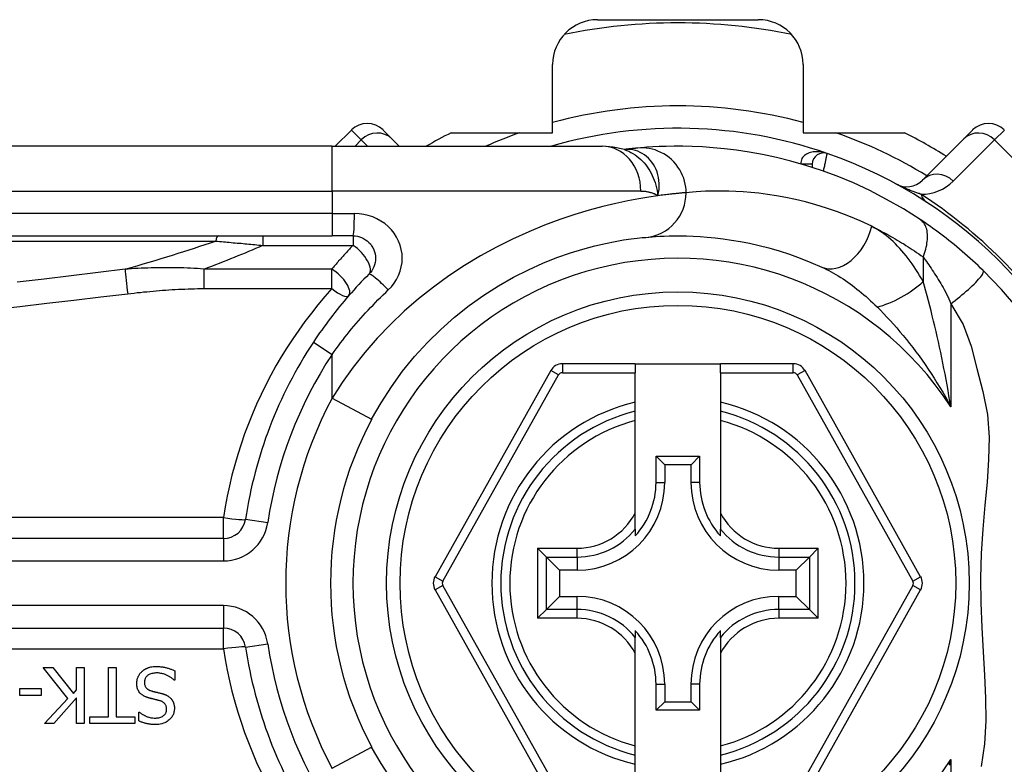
# Model space of a CAD drawing. Header units: inches. Extents: x 4 to 76.4, y 5.6 to 49.6.
# Tile 22 of 56: x 5 to 6.1, y 27.7 to 28.5. Entities that reach past the tile are written whole.
import ezdxf

# ---------------------------------------------------------------- set-up
doc = ezdxf.new("R2010")
doc.units = ezdxf.units.IN
doc.header["$LTSCALE"] = 4.856739
doc.header["$MEASUREMENT"] = 0
doc.layers.add('Visible Edges(ANSI)', color=7, linetype='Continuous', lineweight=25)
doc.layers.add('Visible Tangent Edges(ANSI)', color=7, linetype='Continuous', lineweight=25)

msp = doc.modelspace()

# ---------------------------------------------------------------- linework, layer by layer
at = {"layer": 'Visible Edges(ANSI)'}
for p, q in [((5.6162, 28.4786), (5.7884, 28.4786)), ((5.5682, 28.3576), (5.5682, 28.4306)), ((5.8363, 28.4306), (5.8363, 28.3576)), ((5.3527, 28.3605), (5.3354, 28.3432)), ((5.3867, 28.3605), (5.3962, 28.351)), ((5.4596, 28.3576), (5.5682, 28.3576)), ((5.8363, 28.3576), (5.9449, 28.3576)), ((6.0083, 28.351), (6.0178, 28.3605)), ((5.404, 28.3432), (5.3962, 28.351)), ((6.0083, 28.351), (5.9642, 28.3069)), ((5.3321, 28.3432), (4.5409, 28.3432)), ((5.3321, 28.3432), (5.6213, 28.3432)), ((5.6447, 28.3396), (5.6446, 28.3396)), ((5.8462, 28.324), (5.8462, 28.3205)), ((4.5409, 28.2472), (5.3321, 28.2472)), ((5.3545, 28.2472), (5.3321, 28.2472)), ((5.6567, 28.1103), (5.5787, 28.1103)), ((5.6567, 28.1103), (5.6567, 28.1007)), ((5.6567, 28.1103), (5.7478, 28.1103)), ((5.8258, 28.1103), (5.7478, 28.1103)), ((5.7478, 28.1007), (5.7478, 28.1103)), ((5.5662, 28.103), (5.4423, 27.8823)), ((5.6567, 28.0691), (5.6567, 28.1007)), ((5.7478, 28.1007), (5.7478, 28.0691)), ((5.9622, 27.8823), (5.8384, 28.103)), ((5.6567, 28.0593), (5.6567, 28.0691)), ((5.7478, 28.0691), (5.7478, 28.0593)), ((5.6567, 28.0494), (5.6567, 28.0593)), ((5.7478, 28.0593), (5.7478, 28.0494)), ((5.6567, 27.9507), (5.6567, 28.0494)), ((5.7478, 28.0494), (5.7478, 27.9507)), ((5.6789, 28.0114), (5.7256, 28.0114)), ((5.6789, 28.0114), (5.6882, 28.0021)), ((5.6789, 27.9832), (5.6789, 28.0114)), ((5.7256, 28.0114), (5.7164, 28.0021)), ((5.7256, 28.0114), (5.7256, 27.9832)), ((5.7164, 28.0021), (5.6882, 28.0021)), ((5.6882, 28.0021), (5.6882, 27.9832)), ((5.7164, 27.9832), (5.7164, 28.0021)), ((5.6567, 27.9333), (5.6567, 27.9507)), ((5.7478, 27.9507), (5.7478, 27.9333)), ((5.6567, 27.9333), (5.6567, 27.926)), ((5.7478, 27.926), (5.7478, 27.9333)), ((5.2157, 27.9232), (4.421, 27.9232)), ((5.5615, 27.9033), (5.5519, 27.9129)), ((5.8526, 27.9129), (5.8431, 27.9033)), ((5.5615, 27.9033), (5.5754, 27.8894)), ((5.8431, 27.9033), (5.8291, 27.8894)), ((5.5943, 27.8894), (5.5754, 27.8894)), ((5.5754, 27.8894), (5.5754, 27.8612)), ((5.8291, 27.8894), (5.8102, 27.8894)), ((5.8291, 27.8612), (5.8291, 27.8894)), ((5.4423, 27.8682), (5.5662, 27.6474)), ((5.8384, 27.6474), (5.9622, 27.8682)), ((5.5615, 27.8472), (5.5754, 27.8612)), ((5.5754, 27.8612), (5.5943, 27.8612)), ((5.8102, 27.8612), (5.8291, 27.8612)), ((5.8431, 27.8472), (5.8291, 27.8612)), ((5.5519, 27.8377), (5.5615, 27.8472)), ((5.8431, 27.8472), (5.8526, 27.8377)), ((4.421, 27.8273), (5.2157, 27.8273)), ((5.6567, 27.8245), (5.6567, 27.8173)), ((5.7478, 27.8173), (5.7478, 27.8245)), ((5.6567, 27.7999), (5.6567, 27.8173)), ((5.7478, 27.8173), (5.7478, 27.7999)), ((5.6567, 27.7012), (5.6567, 27.7999)), ((5.7478, 27.7999), (5.7478, 27.7012)), ((5.0492, 27.7518), (5.0229, 27.785)), ((5.0229, 27.785), (5.0332, 27.785)), ((5.0332, 27.785), (5.0551, 27.7571)), ((5.0586, 27.785), (5.0666, 27.785)), ((5.0586, 27.7611), (5.0586, 27.785)), ((5.0666, 27.785), (5.0666, 27.725)), ((5.0928, 27.7321), (5.0928, 27.785)), ((5.0928, 27.785), (5.1008, 27.785)), ((5.1008, 27.785), (5.1008, 27.7321)), ((5.1637, 27.7814), (5.1637, 27.7714)), ((5.1637, 27.7714), (5.1631, 27.7714)), ((5.6789, 27.7392), (5.6789, 27.7673)), ((5.6882, 27.7673), (5.6882, 27.7484)), ((5.7164, 27.7484), (5.7164, 27.7673)), ((5.7256, 27.7673), (5.7256, 27.7392)), ((4.9978, 27.7551), (4.9978, 27.7624)), ((4.9978, 27.7624), (5.0205, 27.7624)), ((5.0205, 27.7624), (5.0205, 27.7551)), ((5.0551, 27.7571), (5.0586, 27.7611)), ((5.0205, 27.7551), (4.9978, 27.7551)), ((5.0243, 27.725), (5.0492, 27.7518)), ((5.0586, 27.7526), (5.034, 27.725)), ((5.0586, 27.725), (5.0586, 27.7526)), ((5.6789, 27.7392), (5.6882, 27.7484)), ((5.6882, 27.7484), (5.7164, 27.7484)), ((5.7256, 27.7392), (5.7164, 27.7484)), ((5.1252, 27.7279), (5.1252, 27.7374)), ((5.1252, 27.7374), (5.1258, 27.7374)), ((5.7256, 27.7392), (5.6789, 27.7392)), ((5.034, 27.725), (5.0243, 27.725)), ((5.0666, 27.725), (5.0586, 27.725)), ((5.0727, 27.725), (5.0727, 27.7321)), ((5.0727, 27.7321), (5.0928, 27.7321)), ((5.1209, 27.725), (5.0727, 27.725)), ((5.1008, 27.7321), (5.1209, 27.7321)), ((5.1209, 27.7321), (5.1209, 27.725)), ((5.6567, 27.6913), (5.6567, 27.7012)), ((5.7478, 27.7012), (5.7478, 27.6913)), ((5.6567, 27.6814), (5.6567, 27.6913)), ((5.7478, 27.6913), (5.7478, 27.6814)), ((5.6567, 27.6496), (5.6567, 27.6814)), ((5.7478, 27.6814), (5.7478, 27.6496))]:
    msp.add_line(p, q, dxfattribs=at)
at = {"layer": 'Visible Edges(ANSI)', "flags": 128}
for points in [[(5.645, 28.3395), (5.6329, 28.3423), (5.6213, 28.3432)], [(5.6593, 28.3412), (5.6589, 28.3411), (5.6584, 28.3411), (5.658, 28.3411), (5.6575, 28.341), (5.657, 28.341), (5.6565, 28.3409), (5.656, 28.3409), (5.6555, 28.3408), (5.6549, 28.3408), (5.6544, 28.3407), (5.6538, 28.3406), (5.6532, 28.3406), (5.6526, 28.3405), (5.6519, 28.3405), (5.6513, 28.3404), (5.6506, 28.3403), (5.6499, 28.3402), (5.6492, 28.3401), (5.6485, 28.3401), (5.6478, 28.34), (5.647, 28.3399), (5.6462, 28.3398), (5.6455, 28.3397), (5.6447, 28.3396)], [(5.9618, 28.2646), (5.9438, 28.276), (5.9258, 28.2863), (5.9079, 28.2956), (5.8902, 28.3038), (5.8728, 28.311), (5.8559, 28.3172), (5.8393, 28.3226), (5.8233, 28.3272), (5.8078, 28.3311), (5.7929, 28.3343), (5.7787, 28.3369), (5.7651, 28.3389), (5.7522, 28.3405), (5.7399, 28.3416), (5.7285, 28.3424), (5.7177, 28.3429), (5.7077, 28.3431), (5.6984, 28.3432), (5.6899, 28.343), (5.6822, 28.3427), (5.6753, 28.3424), (5.6692, 28.342), (5.6638, 28.3416), (5.6593, 28.3412)], [(6.0292, 28.21), (6.0264, 28.2127), (6.0237, 28.2153), (6.0209, 28.2179), (6.0181, 28.2204), (6.0153, 28.223), (6.0125, 28.2256), (6.0096, 28.2281), (6.0067, 28.2306), (6.0038, 28.233), (6.001, 28.2354), (5.9981, 28.2378), (5.9952, 28.2401), (5.9923, 28.2424), (5.9895, 28.2446), (5.9866, 28.2468), (5.9838, 28.249), (5.981, 28.2511), (5.9782, 28.2532), (5.9754, 28.2552), (5.9726, 28.2572), (5.9699, 28.2591), (5.9671, 28.261), (5.9645, 28.2628), (5.9618, 28.2646)], [(5.3545, 28.2472), (5.3569, 28.2471), (5.3592, 28.2467), (5.3615, 28.2461), (5.3637, 28.2453), (5.3658, 28.2443), (5.3678, 28.2431), (5.3697, 28.2418), (5.3715, 28.2402), (5.3731, 28.2385), (5.3744, 28.2366), (5.3757, 28.2346), (5.3767, 28.2324), (5.3775, 28.2302), (5.3781, 28.2279), (5.3784, 28.2256), (5.3785, 28.2232), (5.3784, 28.2209), (5.3781, 28.2185), (5.3775, 28.2162), (5.3767, 28.214), (5.3757, 28.2119), (5.3745, 28.2099), (5.3731, 28.208), (5.3715, 28.2062)], [(5.3744, 28.0508), (5.3845, 28.0685), (5.3956, 28.0857), (5.4076, 28.1022), (5.4204, 28.118), (5.4341, 28.1329), (5.4484, 28.1471), (5.4633, 28.1603), (5.4787, 28.1725), (5.4945, 28.1837), (5.5104, 28.1938), (5.5264, 28.2028), (5.5423, 28.2108), (5.5578, 28.2179), (5.5728, 28.2239), (5.5872, 28.2289), (5.6007, 28.2331), (5.6132, 28.2364), (5.6247, 28.2391), (5.635, 28.2412), (5.6442, 28.2428), (5.6521, 28.2439), (5.6588, 28.2447), (5.6641, 28.2453), (5.6681, 28.2456)], [(5.6681, 28.2456), (5.6711, 28.2459), (5.6746, 28.2462), (5.6785, 28.2464), (5.6829, 28.2467), (5.6877, 28.2469), (5.693, 28.2471), (5.6987, 28.2472), (5.7049, 28.2472), (5.7115, 28.2471), (5.7185, 28.2468), (5.726, 28.2464), (5.7338, 28.2459), (5.7421, 28.2451), (5.7507, 28.244), (5.7598, 28.2427), (5.7693, 28.2411), (5.7791, 28.2392), (5.7893, 28.2369), (5.7998, 28.2342), (5.8107, 28.231), (5.8218, 28.2275), (5.8331, 28.2234), (5.8447, 28.2188), (5.8564, 28.2137)], [(6.0662, 28.1694), (6.0488, 28.1897), (6.0292, 28.21)], [(5.3715, 28.2062), (5.3688, 28.2035), (5.366, 28.2007), (5.3633, 28.1978), (5.3607, 28.195), (5.358, 28.1921), (5.3554, 28.1892), (5.3527, 28.1863), (5.3501, 28.1834), (5.3476, 28.1804), (5.345, 28.1774), (5.3425, 28.1744), (5.34, 28.1714), (5.3375, 28.1684), (5.3351, 28.1653), (5.3327, 28.1622), (5.3303, 28.1591), (5.3279, 28.1559), (5.3256, 28.1528), (5.3232, 28.1496), (5.321, 28.1464), (5.3187, 28.1432), (5.3165, 28.14), (5.3143, 28.1368), (5.3121, 28.1335)], [(5.1229, 27.7679), (5.1229, 27.7685), (5.1229, 27.7691), (5.123, 27.7697), (5.1231, 27.7703), (5.1232, 27.7709), (5.1233, 27.7715), (5.1234, 27.772), (5.1235, 27.7726), (5.1237, 27.7732), (5.1239, 27.7737), (5.1241, 27.7743), (5.1243, 27.7748), (5.1246, 27.7754), (5.1248, 27.7759), (5.1251, 27.7765), (5.1254, 27.777), (5.1257, 27.7775), (5.126, 27.778), (5.1264, 27.7785), (5.1267, 27.7789), (5.1271, 27.7794), (5.1275, 27.7798), (5.1279, 27.7802), (5.1283, 27.7807)], [(5.1283, 27.7807), (5.1287, 27.781), (5.1291, 27.7813), (5.1295, 27.7816), (5.1298, 27.7819), (5.1302, 27.7822), (5.1306, 27.7825), (5.131, 27.7827), (5.1314, 27.783), (5.1318, 27.7832), (5.1323, 27.7835), (5.1327, 27.7837), (5.1331, 27.7839), (5.1336, 27.7841), (5.134, 27.7843), (5.1345, 27.7845), (5.1349, 27.7847), (5.1355, 27.7849), (5.1362, 27.7851), (5.137, 27.7854), (5.138, 27.7856), (5.1392, 27.7858), (5.1406, 27.786), (5.1422, 27.7861), (5.144, 27.7861)], [(5.1446, 27.7792), (5.1435, 27.7792), (5.1424, 27.7791), (5.1413, 27.779), (5.1402, 27.7788), (5.1391, 27.7786), (5.1381, 27.7783), (5.1371, 27.7779), (5.1362, 27.7775), (5.1355, 27.7771), (5.1349, 27.7767), (5.1344, 27.7763), (5.1339, 27.7758), (5.1335, 27.7754), (5.1331, 27.7749), (5.1327, 27.7744), (5.1324, 27.7739), (5.1321, 27.7734), (5.1319, 27.7728), (5.1317, 27.7722), (5.1315, 27.7716), (5.1314, 27.771), (5.1313, 27.7704), (5.1312, 27.7698), (5.1312, 27.7692)], [(5.144, 27.7861), (5.1448, 27.7861), (5.1457, 27.7861), (5.1466, 27.786), (5.1474, 27.786), (5.1483, 27.7859), (5.1491, 27.7859), (5.15, 27.7858), (5.1509, 27.7856), (5.1517, 27.7855), (5.1526, 27.7854), (5.1534, 27.7852), (5.1542, 27.785), (5.1551, 27.7847), (5.1559, 27.7845), (5.1567, 27.7842), (5.1575, 27.784), (5.1583, 27.7837), (5.159, 27.7834), (5.1598, 27.7831), (5.1606, 27.7828), (5.1614, 27.7825), (5.1622, 27.7821), (5.1629, 27.7818), (5.1637, 27.7814)], [(5.1631, 27.7714), (5.1625, 27.7719), (5.1619, 27.7725), (5.1613, 27.7729), (5.1607, 27.7734), (5.1601, 27.7739), (5.1595, 27.7743), (5.1588, 27.7747), (5.1582, 27.7751), (5.1575, 27.7755), (5.1569, 27.7759), (5.1562, 27.7763), (5.1555, 27.7766), (5.1548, 27.7769), (5.154, 27.7772), (5.1533, 27.7775), (5.1525, 27.7778), (5.1516, 27.7781), (5.1507, 27.7783), (5.1498, 27.7786), (5.1488, 27.7788), (5.1478, 27.779), (5.1468, 27.7791), (5.1457, 27.7792), (5.1446, 27.7792)], [(5.1348, 27.7528), (5.1342, 27.753), (5.1335, 27.7532), (5.1329, 27.7535), (5.1323, 27.7537), (5.1317, 27.754), (5.131, 27.7543), (5.1304, 27.7546), (5.1299, 27.7549), (5.1293, 27.7553), (5.1287, 27.7557), (5.1282, 27.7561), (5.1276, 27.7565), (5.127, 27.7571), (5.1264, 27.7577), (5.1258, 27.7584), (5.1252, 27.7593), (5.1247, 27.7603), (5.1242, 27.7613), (5.1238, 27.7623), (5.1234, 27.7634), (5.1232, 27.7645), (5.123, 27.7656), (5.1229, 27.7668), (5.1229, 27.7679)], [(5.1312, 27.7692), (5.1312, 27.7684), (5.1313, 27.7677), (5.1314, 27.7669), (5.1316, 27.7662), (5.1318, 27.7655), (5.1321, 27.7648), (5.1324, 27.7642), (5.1327, 27.7637), (5.1331, 27.7633), (5.1334, 27.7629), (5.1337, 27.7626), (5.134, 27.7623), (5.1343, 27.762), (5.1347, 27.7618), (5.135, 27.7615), (5.1354, 27.7613), (5.1358, 27.7611), (5.1362, 27.7609), (5.1366, 27.7607), (5.137, 27.7606), (5.1374, 27.7604), (5.1378, 27.7603), (5.1382, 27.7601), (5.1386, 27.76)], [(5.1386, 27.76), (5.1391, 27.7599), (5.1395, 27.7598), (5.1399, 27.7596), (5.1403, 27.7595), (5.1406, 27.7594), (5.141, 27.7594), (5.1413, 27.7593), (5.1417, 27.7592), (5.142, 27.7591), (5.1423, 27.759), (5.1427, 27.7589), (5.1431, 27.7588), (5.1434, 27.7588), (5.1438, 27.7587), (5.1442, 27.7586), (5.1447, 27.7585), (5.1451, 27.7583), (5.1456, 27.7582), (5.1461, 27.7581), (5.1467, 27.758), (5.1473, 27.7578), (5.148, 27.7576), (5.1487, 27.7575), (5.1494, 27.7573)], [(5.1494, 27.7573), (5.1498, 27.7572), (5.1501, 27.7571), (5.1505, 27.757), (5.1508, 27.7569), (5.1512, 27.7568), (5.1515, 27.7566), (5.1519, 27.7565), (5.1522, 27.7564), (5.1526, 27.7563), (5.1529, 27.7561), (5.1533, 27.756), (5.1536, 27.7559), (5.1539, 27.7557), (5.1543, 27.7556), (5.1546, 27.7554), (5.1549, 27.7553), (5.1553, 27.7551), (5.1557, 27.7549), (5.1562, 27.7546), (5.1567, 27.7542), (5.1573, 27.7538), (5.158, 27.7533), (5.1587, 27.7527), (5.1594, 27.752)], [(5.1471, 27.7496), (5.1466, 27.7498), (5.146, 27.7499), (5.1454, 27.7501), (5.1449, 27.7502), (5.1444, 27.7504), (5.1438, 27.7505), (5.1433, 27.7506), (5.1428, 27.7508), (5.1422, 27.7509), (5.1417, 27.751), (5.1412, 27.7511), (5.1407, 27.7513), (5.1402, 27.7514), (5.1397, 27.7515), (5.1391, 27.7516), (5.1387, 27.7518), (5.1382, 27.7519), (5.1377, 27.752), (5.1372, 27.7521), (5.1367, 27.7523), (5.1362, 27.7524), (5.1357, 27.7525), (5.1353, 27.7527), (5.1348, 27.7528)], [(5.1549, 27.7403), (5.1549, 27.741), (5.1549, 27.7418), (5.1547, 27.7425), (5.1546, 27.7432), (5.1544, 27.7439), (5.1541, 27.7445), (5.1538, 27.7451), (5.1535, 27.7457), (5.1531, 27.7461), (5.1528, 27.7465), (5.1525, 27.7468), (5.1521, 27.7471), (5.1518, 27.7474), (5.1514, 27.7477), (5.151, 27.748), (5.1506, 27.7482), (5.1502, 27.7485), (5.1498, 27.7487), (5.1493, 27.7489), (5.1489, 27.7491), (5.1485, 27.7492), (5.148, 27.7494), (5.1476, 27.7495), (5.1471, 27.7496)], [(5.1594, 27.752), (5.1596, 27.7517), (5.1598, 27.7514), (5.1601, 27.7511), (5.1603, 27.7509), (5.1605, 27.7506), (5.1607, 27.7503), (5.1609, 27.75), (5.1611, 27.7497), (5.1613, 27.7493), (5.1614, 27.749), (5.1616, 27.7487), (5.1618, 27.7484), (5.1619, 27.7481), (5.1621, 27.7477), (5.1622, 27.7474), (5.1623, 27.747), (5.1625, 27.7466), (5.1626, 27.746), (5.1628, 27.7454), (5.1629, 27.7447), (5.1631, 27.744), (5.1632, 27.7431), (5.1632, 27.7422), (5.1632, 27.7411)], [(5.1258, 27.7374), (5.1263, 27.737), (5.1267, 27.7366), (5.1272, 27.7363), (5.1277, 27.7359), (5.1281, 27.7356), (5.1286, 27.7352), (5.1291, 27.7349), (5.1296, 27.7346), (5.1302, 27.7343), (5.1307, 27.734), (5.1312, 27.7337), (5.1317, 27.7335), (5.1323, 27.7332), (5.1328, 27.733), (5.1334, 27.7327), (5.1341, 27.7324), (5.1349, 27.7321), (5.1359, 27.7318), (5.1369, 27.7316), (5.138, 27.7313), (5.1391, 27.7311), (5.1403, 27.731), (5.1414, 27.7309), (5.1425, 27.7309)], [(5.1425, 27.7309), (5.1436, 27.7309), (5.1446, 27.731), (5.1457, 27.7311), (5.1467, 27.7313), (5.1477, 27.7316), (5.1487, 27.7319), (5.1496, 27.7323), (5.1504, 27.7327), (5.1511, 27.7332), (5.1517, 27.7336), (5.1521, 27.734), (5.1526, 27.7344), (5.1529, 27.7348), (5.1533, 27.7352), (5.1536, 27.7357), (5.1539, 27.7361), (5.1541, 27.7366), (5.1544, 27.7371), (5.1545, 27.7376), (5.1547, 27.7381), (5.1548, 27.7387), (5.1549, 27.7392), (5.1549, 27.7398), (5.1549, 27.7403)], [(5.1632, 27.7411), (5.1632, 27.7402), (5.1631, 27.7392), (5.163, 27.7382), (5.1628, 27.7373), (5.1626, 27.7363), (5.1622, 27.7354), (5.1619, 27.7345), (5.1614, 27.7336), (5.1609, 27.7328), (5.1604, 27.732), (5.1598, 27.7312), (5.1592, 27.7305), (5.1585, 27.7298), (5.1577, 27.729), (5.1567, 27.7282), (5.1556, 27.7274), (5.1543, 27.7267), (5.1529, 27.7259), (5.1514, 27.7253), (5.1497, 27.7248), (5.1481, 27.7244), (5.1464, 27.7242), (5.1448, 27.724), (5.1431, 27.724)], [(5.1431, 27.724), (5.1424, 27.724), (5.1417, 27.724), (5.141, 27.724), (5.1403, 27.7241), (5.1396, 27.7241), (5.1389, 27.7242), (5.1382, 27.7242), (5.1375, 27.7243), (5.1369, 27.7244), (5.1362, 27.7245), (5.1355, 27.7246), (5.1348, 27.7247), (5.1341, 27.7248), (5.1335, 27.725), (5.1328, 27.7252), (5.132, 27.7253), (5.1313, 27.7256), (5.1305, 27.7258), (5.1296, 27.7261), (5.1288, 27.7264), (5.1279, 27.7267), (5.127, 27.727), (5.1261, 27.7274), (5.1252, 27.7279)], [(5.3956, 27.665), (5.3845, 27.6821), (5.3744, 27.6997)]]:
    msp.add_lwpolyline(points, dxfattribs=at)
at = {"layer": 'Visible Edges(ANSI)'}
msp.add_circle((5.7023, 27.8753), 0.3119, dxfattribs=at)
for centre, radius, start, end in [((5.6162, 28.4306), 0.048, 90, 180), ((5.7023, 27.8753), 0.5999, 78.2772, 101.7228), ((5.7884, 28.4306), 0.048, 0, 90), ((5.3697, 28.3436), 0.024, 45, 135), ((5.7023, 27.8753), 0.5399, 116.7049, 119.9264), ((5.7023, 27.8753), 0.4871, 70.8354, 106.1388), ((5.7023, 27.8753), 0.5399, 57.8396, 63.2951), ((6.0348, 28.3436), 0.024, 45, 135), ((5.8582, 28.324), 0.012, 70.8354, 180), ((5.7023, 27.8753), 0.4871, 16.3518, 70.8354), ((5.9472, 28.3238), 0.024, 241.3611, 315), ((5.7023, 27.8753), 0.4679, 146.5037, 171.5867), ((5.5787, 28.0959), 0.0144, 90, 150.6868), ((5.8258, 28.0959), 0.0144, 29.3132, 90), ((5.7023, 27.8753), 0.1896, 103.9164, 256.0836), ((5.7023, 27.8753), 0.1896, 283.9164, 76.0836), ((5.7023, 27.8753), 0.3719, 151.8328, 208.1672), ((5.5943, 27.9832), 0.0939, 270, 0), ((5.5943, 27.9832), 0.0846, 317.4826, 0), ((5.8102, 27.9832), 0.0939, 180, 270), ((5.8102, 27.9832), 0.0846, 180, 222.5174), ((5.2157, 27.9472), 0.024, 270, 351.5867), ((5.4548, 27.8753), 0.0144, 150.6868, 209.2912), ((5.9497, 27.8753), 0.0144, 330.7088, 29.3132), ((5.5943, 27.7673), 0.0939, 0, 90), ((5.8102, 27.7673), 0.0939, 90, 180), ((5.2157, 27.8033), 0.024, 8.4133, 90), ((5.5943, 27.7673), 0.0846, 0, 42.5174), ((5.8102, 27.7673), 0.0846, 137.4826, 180), ((5.7023, 27.8753), 0.4679, 188.4133, 213.4963), ((5.7023, 27.8753), 0.4871, 253.8612, 343.6482)]:
    msp.add_arc(centre, radius, start, end, dxfattribs=at)
at = {"layer": 'Visible Tangent Edges(ANSI)'}
for p, q in [((5.3633, 28.3499), (5.3527, 28.3605)), ((6.0518, 28.3605), (6.0412, 28.3499)), ((5.3566, 28.3432), (5.3633, 28.3499)), ((5.3633, 28.3499), (5.3701, 28.3432)), ((5.9971, 28.3058), (6.0412, 28.3499)), ((6.0412, 28.3499), (6.1769, 28.2142)), ((5.3321, 28.2952), (5.3321, 28.3432)), ((5.8342, 28.3242), (5.8462, 28.3241)), ((5.8462, 28.324), (5.8347, 28.324)), ((4.5409, 28.2952), (5.3321, 28.2952)), ((5.6626, 28.2952), (5.3321, 28.2952)), ((5.3321, 28.2952), (5.3321, 28.2712)), ((5.3321, 28.2712), (4.5409, 28.2712)), ((5.3321, 28.2712), (5.3321, 28.2472)), ((5.3321, 28.2712), (5.356, 28.2712)), ((4.5381, 28.2416), (5.2075, 28.2416)), ((5.2578, 28.2472), (5.2578, 28.237)), ((5.3545, 28.2472), (5.3545, 28.237)), ((5.2578, 28.237), (5.3545, 28.237)), ((5.9648, 28.2246), (5.9648, 28.1982)), ((5.1949, 28.2116), (5.1949, 28.1907)), ((5.3317, 28.2116), (5.1949, 28.2116)), ((5.3317, 28.1907), (5.3317, 28.2116)), ((5.1949, 28.1907), (5.3317, 28.1907)), ((5.9944, 28.1745), (5.9944, 28.0642)), ((5.3121, 28.1335), (5.3321, 28.1203)), ((5.3321, 28.0735), (5.3321, 28.1203)), ((5.5787, 28.1103), (5.5787, 28.1007)), ((5.8258, 28.1007), (5.8258, 28.1103)), ((5.4506, 27.8776), (5.5745, 28.0983)), ((5.5745, 28.0983), (5.5662, 28.103)), ((5.5787, 28.1007), (5.6567, 28.1007)), ((5.7478, 28.1007), (5.8258, 28.1007)), ((5.8384, 28.103), (5.83, 28.0983)), ((5.83, 28.0983), (5.9539, 27.8776)), ((5.3321, 28.0735), (5.3744, 28.0508)), ((5.6789, 27.9832), (5.6882, 27.9832)), ((5.7256, 27.9832), (5.7164, 27.9832)), ((5.2157, 27.9455), (4.421, 27.9455)), ((5.2157, 27.9232), (5.2157, 27.9455)), ((5.2394, 27.9437), (5.2631, 27.9402)), ((5.2157, 27.9232), (5.2157, 27.8993)), ((5.5519, 27.9129), (5.5943, 27.9129)), ((5.5519, 27.9129), (5.5519, 27.8377)), ((5.5943, 27.9033), (5.5943, 27.9129)), ((5.8102, 27.9129), (5.8526, 27.9129)), ((5.8102, 27.9129), (5.8102, 27.9033)), ((5.8526, 27.8377), (5.8526, 27.9129)), ((4.421, 27.8993), (5.2157, 27.8993)), ((5.5615, 27.9033), (5.5943, 27.9033)), ((5.5615, 27.8472), (5.5615, 27.9033)), ((5.5943, 27.9033), (5.5943, 27.8894)), ((5.8102, 27.9033), (5.8431, 27.9033)), ((5.8102, 27.9033), (5.8102, 27.8894)), ((5.8431, 27.9033), (5.8431, 27.8472)), ((5.4423, 27.8823), (5.4506, 27.8776)), ((5.4506, 27.8729), (5.4423, 27.8682)), ((5.5745, 27.6521), (5.4506, 27.8729)), ((5.9539, 27.8729), (5.83, 27.6521)), ((5.9539, 27.8776), (5.9622, 27.8823)), ((5.9622, 27.8682), (5.9539, 27.8729)), ((5.2157, 27.8513), (4.421, 27.8513)), ((5.2157, 27.8513), (5.2157, 27.8273)), ((5.5943, 27.8472), (5.5943, 27.8612)), ((5.8102, 27.8472), (5.8102, 27.8612)), ((5.5943, 27.8472), (5.5615, 27.8472)), ((5.5943, 27.8377), (5.5943, 27.8472)), ((5.8102, 27.8472), (5.8102, 27.8377)), ((5.8431, 27.8472), (5.8102, 27.8472)), ((5.5943, 27.8377), (5.5519, 27.8377)), ((5.8526, 27.8377), (5.8102, 27.8377)), ((5.2157, 27.805), (5.2157, 27.8273)), ((5.2394, 27.8068), (5.2631, 27.8103)), ((4.421, 27.805), (5.2157, 27.805)), ((5.6789, 27.7673), (5.6882, 27.7673)), ((5.7256, 27.7673), (5.7164, 27.7673)), ((5.3321, 27.6771), (5.3744, 27.6997)), ((5.9944, 27.6864), (5.9944, 27.5841))]:
    msp.add_line(p, q, dxfattribs=at)
at = {"layer": 'Visible Tangent Edges(ANSI)', "flags": 128}
for points in [[(5.6462, 28.3397), (5.6461, 28.3397), (5.646, 28.3397), (5.646, 28.3397), (5.6459, 28.3397), (5.6458, 28.3397), (5.6457, 28.3397), (5.6456, 28.3397), (5.6456, 28.3397), (5.6455, 28.3397), (5.6454, 28.3397), (5.6453, 28.3397), (5.6453, 28.3397), (5.6452, 28.3397), (5.6452, 28.3397), (5.6451, 28.3397), (5.645, 28.3396), (5.645, 28.3396), (5.6449, 28.3396), (5.6449, 28.3396), (5.6448, 28.3396), (5.6448, 28.3396), (5.6447, 28.3396), (5.6447, 28.3396), (5.6447, 28.3396)], [(5.645, 28.3395), (5.6473, 28.3386), (5.6497, 28.3377), (5.652, 28.3365), (5.6542, 28.3353), (5.6564, 28.3339), (5.6585, 28.3324), (5.6605, 28.3308), (5.6625, 28.3291), (5.6644, 28.3273), (5.6662, 28.3254), (5.6679, 28.3233), (5.6695, 28.3212), (5.671, 28.319), (5.6724, 28.3167), (5.6737, 28.3143), (5.6749, 28.3119), (5.676, 28.3094), (5.677, 28.3068), (5.6779, 28.3042), (5.6787, 28.3015), (5.6794, 28.2987), (5.68, 28.2959), (5.6805, 28.293), (5.681, 28.2901)], [(5.681, 28.2901), (5.6817, 28.2935), (5.6821, 28.2968), (5.6823, 28.3001), (5.6823, 28.3033), (5.682, 28.3065), (5.6816, 28.3096), (5.6809, 28.3126), (5.68, 28.3156), (5.6789, 28.3184), (5.6776, 28.3211), (5.6761, 28.3236), (5.6745, 28.326), (5.6727, 28.3282), (5.6707, 28.3303), (5.6687, 28.3322), (5.6665, 28.3338), (5.6642, 28.3353), (5.6618, 28.3366), (5.6593, 28.3377), (5.6568, 28.3385), (5.6542, 28.3392), (5.6515, 28.3396), (5.6489, 28.3398), (5.6462, 28.3397)], [(5.7111, 28.2934), (5.711, 28.2964), (5.7107, 28.2994), (5.7102, 28.3026), (5.7095, 28.3057), (5.7085, 28.3088), (5.7073, 28.3119), (5.7059, 28.315), (5.7043, 28.318), (5.7024, 28.3209), (5.7003, 28.3237), (5.698, 28.3264), (5.6956, 28.3288), (5.6929, 28.3311), (5.6901, 28.3332), (5.6872, 28.335), (5.6841, 28.3366), (5.681, 28.338), (5.6779, 28.3392), (5.6747, 28.3401), (5.6715, 28.3407), (5.6684, 28.3411), (5.6653, 28.3414), (5.6622, 28.3414), (5.6593, 28.3412)], [(5.8622, 28.3354), (5.8607, 28.3358), (5.8592, 28.3363), (5.8577, 28.3366), (5.8562, 28.3369), (5.8546, 28.3371), (5.8531, 28.3372), (5.8516, 28.3373), (5.8501, 28.3373), (5.8486, 28.3372), (5.847, 28.337), (5.8456, 28.3368), (5.8441, 28.3364), (5.8427, 28.336), (5.8413, 28.3354), (5.84, 28.3348), (5.8388, 28.334), (5.8377, 28.3331), (5.8367, 28.3322), (5.8358, 28.3311), (5.8351, 28.3299), (5.8346, 28.3285), (5.8342, 28.3271), (5.8341, 28.3257), (5.8342, 28.3242)], [(5.8582, 28.3164), (5.8585, 28.3176), (5.8587, 28.3188), (5.859, 28.32), (5.8592, 28.3212), (5.8595, 28.3223), (5.8597, 28.3235), (5.8599, 28.3246), (5.8602, 28.3257), (5.8604, 28.3267), (5.8606, 28.3277), (5.8608, 28.3287), (5.861, 28.3296), (5.8612, 28.3305), (5.8613, 28.3313), (5.8615, 28.332), (5.8616, 28.3327), (5.8617, 28.3333), (5.8619, 28.3338), (5.8619, 28.3343), (5.862, 28.3347), (5.8621, 28.335), (5.8621, 28.3352), (5.8622, 28.3353), (5.8622, 28.3354)], [(5.6626, 28.2952), (5.6634, 28.2952), (5.6643, 28.2951), (5.6651, 28.2951), (5.6659, 28.295), (5.6668, 28.295), (5.6676, 28.2949), (5.6684, 28.2948), (5.6692, 28.2946), (5.67, 28.2945), (5.6708, 28.2943), (5.6716, 28.2941), (5.6723, 28.2939), (5.6731, 28.2937), (5.6738, 28.2935), (5.6746, 28.2932), (5.6753, 28.293), (5.6761, 28.2927), (5.6768, 28.2924), (5.6775, 28.292), (5.6782, 28.2917), (5.6789, 28.2913), (5.6796, 28.291), (5.6803, 28.2906), (5.681, 28.2901)], [(5.9098, 28.2574), (5.8974, 28.2632), (5.8852, 28.2683), (5.8732, 28.2729), (5.8615, 28.2769), (5.8501, 28.2805), (5.839, 28.2835), (5.8282, 28.2861), (5.8178, 28.2883), (5.8078, 28.2901), (5.7983, 28.2916), (5.7891, 28.2928), (5.7804, 28.2937), (5.7721, 28.2943), (5.7643, 28.2948), (5.7569, 28.2951), (5.7499, 28.2952), (5.7434, 28.2952), (5.7373, 28.295), (5.7318, 28.2949), (5.7267, 28.2946), (5.722, 28.2943), (5.7179, 28.294), (5.7142, 28.2937), (5.7111, 28.2934)], [(5.9626, 28.2918), (5.9617, 28.292), (5.9608, 28.2924), (5.9599, 28.2927), (5.9589, 28.293), (5.958, 28.2933), (5.957, 28.2937), (5.9561, 28.294), (5.9551, 28.2944), (5.9541, 28.2948), (5.9531, 28.2951), (5.9521, 28.2955), (5.9511, 28.2959), (5.95, 28.2963), (5.949, 28.2968), (5.9479, 28.2972), (5.9468, 28.2977), (5.9456, 28.2981), (5.9445, 28.2986), (5.9433, 28.2992), (5.942, 28.2997), (5.9407, 28.3003), (5.9394, 28.3009), (5.9378, 28.3017), (5.9357, 28.3028)], [(5.681, 28.2901), (5.6712, 28.2887), (5.6604, 28.2869), (5.6486, 28.2847), (5.6358, 28.282), (5.622, 28.2787), (5.6074, 28.2748), (5.592, 28.2701), (5.576, 28.2647), (5.5595, 28.2585), (5.5426, 28.2515), (5.5254, 28.2437), (5.5082, 28.2352), (5.4909, 28.2257), (5.4739, 28.2155), (5.4571, 28.2044), (5.4407, 28.1924), (5.4247, 28.1798), (5.4093, 28.1664), (5.3946, 28.1523), (5.3805, 28.1376), (5.3671, 28.1224), (5.3546, 28.1065), (5.3429, 28.0902), (5.3321, 28.0735)], [(5.7111, 28.2934), (5.7104, 28.2933), (5.7096, 28.2933), (5.7088, 28.2932), (5.7079, 28.2931), (5.707, 28.2931), (5.7061, 28.293), (5.7051, 28.2929), (5.704, 28.2928), (5.7029, 28.2927), (5.7018, 28.2926), (5.7006, 28.2925), (5.6994, 28.2923), (5.6981, 28.2922), (5.6967, 28.2921), (5.6954, 28.2919), (5.694, 28.2918), (5.6925, 28.2916), (5.691, 28.2914), (5.6894, 28.2912), (5.6878, 28.291), (5.6862, 28.2908), (5.6845, 28.2906), (5.6827, 28.2904), (5.681, 28.2901)], [(5.3922, 28.1893), (5.3956, 28.1927), (5.3986, 28.1965), (5.4012, 28.2006), (5.4033, 28.2048), (5.405, 28.2093), (5.4062, 28.2139), (5.407, 28.2185), (5.4072, 28.2232), (5.407, 28.2279), (5.4062, 28.2326), (5.4049, 28.2372), (5.4032, 28.2416), (5.4011, 28.2459), (5.3985, 28.25), (5.3955, 28.2537), (5.3922, 28.2572), (5.3884, 28.2603), (5.3844, 28.2631), (5.3801, 28.2655), (5.3756, 28.2675), (5.3708, 28.2691), (5.366, 28.2702), (5.361, 28.2709), (5.356, 28.2712)], [(5.9648, 28.2246), (5.9656, 28.2267), (5.9664, 28.2288), (5.9671, 28.2308), (5.9677, 28.2329), (5.9682, 28.235), (5.9687, 28.2371), (5.969, 28.2392), (5.9693, 28.2412), (5.9695, 28.2433), (5.9696, 28.2452), (5.9696, 28.2472), (5.9695, 28.249), (5.9693, 28.2508), (5.9691, 28.2525), (5.9687, 28.2542), (5.9682, 28.2557), (5.9677, 28.2572), (5.967, 28.2585), (5.9663, 28.2598), (5.9656, 28.261), (5.9647, 28.262), (5.9638, 28.263), (5.9628, 28.2638), (5.9618, 28.2646)], [(5.9098, 28.2574), (5.912, 28.2563), (5.9143, 28.2552), (5.9166, 28.254), (5.9188, 28.2528), (5.9211, 28.2516), (5.9234, 28.2504), (5.9257, 28.2492), (5.928, 28.2479), (5.9303, 28.2466), (5.9326, 28.2453), (5.9349, 28.244), (5.9372, 28.2427), (5.9395, 28.2413), (5.9418, 28.2399), (5.9441, 28.2385), (5.9464, 28.237), (5.9487, 28.2356), (5.951, 28.2341), (5.9533, 28.2326), (5.9556, 28.231), (5.9579, 28.2295), (5.9602, 28.2279), (5.9625, 28.2263), (5.9648, 28.2246)], [(5.9648, 28.1982), (5.963, 28.2015), (5.9611, 28.2048), (5.9591, 28.208), (5.9571, 28.2112), (5.9551, 28.2142), (5.953, 28.2173), (5.9509, 28.2202), (5.9488, 28.2231), (5.9466, 28.2259), (5.9443, 28.2286), (5.9421, 28.2313), (5.9398, 28.2338), (5.9374, 28.2363), (5.9351, 28.2388), (5.9327, 28.2411), (5.9302, 28.2433), (5.9278, 28.2454), (5.9253, 28.2475), (5.9227, 28.2494), (5.9202, 28.2513), (5.9176, 28.253), (5.915, 28.2546), (5.9124, 28.2561), (5.9098, 28.2574)], [(5.2075, 28.2416), (5.2095, 28.2414), (5.2116, 28.2412), (5.2137, 28.241), (5.2158, 28.2409), (5.2179, 28.2407), (5.2199, 28.2405), (5.222, 28.2403), (5.2241, 28.2401), (5.2262, 28.2399), (5.2283, 28.2397), (5.2304, 28.2395), (5.2325, 28.2394), (5.2346, 28.2392), (5.2367, 28.239), (5.2388, 28.2388), (5.2409, 28.2386), (5.243, 28.2384), (5.2452, 28.2382), (5.2473, 28.238), (5.2494, 28.2378), (5.2515, 28.2376), (5.2536, 28.2374), (5.2557, 28.2372), (5.2578, 28.237)], [(5.3545, 28.237), (5.3536, 28.236), (5.3526, 28.235), (5.3516, 28.2339), (5.3506, 28.2329), (5.3497, 28.2319), (5.3487, 28.2308), (5.3477, 28.2298), (5.3468, 28.2287), (5.3458, 28.2277), (5.3448, 28.2266), (5.3439, 28.2256), (5.3429, 28.2245), (5.342, 28.2235), (5.341, 28.2224), (5.3401, 28.2213), (5.3391, 28.2203), (5.3382, 28.2192), (5.3372, 28.2181), (5.3363, 28.217), (5.3354, 28.2159), (5.3344, 28.2148), (5.3335, 28.2138), (5.3326, 28.2127), (5.3317, 28.2116)], [(5.9648, 28.2246), (5.966, 28.2231), (5.9672, 28.2214), (5.9684, 28.2197), (5.9697, 28.218), (5.9709, 28.2162), (5.9722, 28.2144), (5.9734, 28.2125), (5.9747, 28.2106), (5.976, 28.2087), (5.9772, 28.2067), (5.9785, 28.2047), (5.9798, 28.2027), (5.9811, 28.2006), (5.9824, 28.1985), (5.9837, 28.1963), (5.985, 28.1941), (5.9863, 28.1919), (5.9875, 28.1896), (5.9888, 28.1873), (5.99, 28.1849), (5.9912, 28.1824), (5.9923, 28.1798), (5.9934, 28.1772), (5.9944, 28.1745)], [(5.1104, 28.2115), (5.0816, 28.208), (5.0527, 28.2045), (5.0239, 28.201), (4.995, 28.1975)], [(5.1949, 28.2116), (5.1913, 28.2119), (5.1878, 28.2121), (5.1842, 28.2124), (5.1806, 28.2125), (5.1771, 28.2127), (5.1735, 28.2129), (5.17, 28.213), (5.1665, 28.213), (5.1629, 28.2131), (5.1594, 28.2131), (5.1559, 28.2131), (5.1523, 28.2131), (5.1488, 28.2131), (5.1453, 28.213), (5.1418, 28.213), (5.1383, 28.2129), (5.1348, 28.2127), (5.1313, 28.2126), (5.1278, 28.2125), (5.1243, 28.2123), (5.1209, 28.2121), (5.1174, 28.2119), (5.1139, 28.2117), (5.1104, 28.2115)], [(5.8564, 28.2137), (5.8589, 28.2126), (5.8614, 28.2113), (5.8639, 28.21), (5.8665, 28.2087), (5.869, 28.2073), (5.8715, 28.2058), (5.874, 28.2043), (5.8766, 28.2027), (5.8791, 28.2011), (5.8816, 28.1994), (5.8841, 28.1977), (5.8866, 28.1959), (5.8891, 28.1941), (5.8915, 28.1922), (5.894, 28.1903), (5.8965, 28.1883), (5.8989, 28.1863), (5.9013, 28.1842), (5.9037, 28.1822), (5.9061, 28.18), (5.9085, 28.1778), (5.9109, 28.1756), (5.9133, 28.1733), (5.9156, 28.1711)], [(5.9944, 28.1745), (5.9968, 28.1763), (5.9992, 28.1781), (6.0016, 28.18), (6.004, 28.182), (6.0064, 28.1839), (6.0088, 28.1859), (6.0111, 28.1879), (6.0133, 28.1899), (6.0155, 28.1918), (6.0175, 28.1937), (6.0194, 28.1956), (6.0212, 28.1974), (6.0228, 28.1991), (6.0243, 28.2007), (6.0256, 28.2022), (6.0267, 28.2035), (6.0276, 28.2048), (6.0283, 28.2059), (6.0289, 28.2069), (6.0293, 28.2078), (6.0295, 28.2086), (6.0295, 28.2092), (6.0294, 28.2097), (6.0292, 28.21)], [(5.1133, 28.1852), (5.1166, 28.1856), (5.12, 28.186), (5.1234, 28.1864), (5.1268, 28.1867), (5.1302, 28.1871), (5.1336, 28.1874), (5.137, 28.1877), (5.1404, 28.188), (5.1438, 28.1883), (5.1472, 28.1886), (5.1506, 28.1889), (5.154, 28.1891), (5.1574, 28.1894), (5.1608, 28.1896), (5.1642, 28.1898), (5.1676, 28.19), (5.171, 28.1901), (5.1744, 28.1903), (5.1778, 28.1904), (5.1813, 28.1905), (5.1847, 28.1906), (5.1881, 28.1907), (5.1915, 28.1907), (5.1949, 28.1907)], [(5.3317, 28.1907), (5.3242, 28.1822), (5.3169, 28.1735), (5.3099, 28.1646), (5.303, 28.1556), (5.2964, 28.1463), (5.2899, 28.1369), (5.2837, 28.1274), (5.2777, 28.1177), (5.272, 28.1079), (5.2665, 28.0979), (5.2612, 28.0877), (5.2561, 28.0775), (5.2513, 28.067), (5.2468, 28.0565), (5.2425, 28.0458), (5.2384, 28.0351), (5.2346, 28.0242), (5.2311, 28.0132), (5.2279, 28.0021), (5.2249, 27.991), (5.2221, 27.9797), (5.2197, 27.9684), (5.2175, 27.957), (5.2157, 27.9455)], [(5.3321, 28.1203), (5.3343, 28.1233), (5.3365, 28.1264), (5.3388, 28.1295), (5.3411, 28.1325), (5.3434, 28.1356), (5.3457, 28.1386), (5.3481, 28.1416), (5.3505, 28.1445), (5.3529, 28.1475), (5.3554, 28.1504), (5.3579, 28.1533), (5.3604, 28.1562), (5.3629, 28.1591), (5.3654, 28.162), (5.368, 28.1648), (5.3706, 28.1676), (5.3732, 28.1704), (5.3759, 28.1731), (5.3786, 28.1759), (5.3812, 28.1786), (5.384, 28.1813), (5.3867, 28.184), (5.3895, 28.1866), (5.3922, 28.1893)], [(5.9944, 28.0642), (5.9935, 28.0701), (5.9925, 28.076), (5.9915, 28.0818), (5.9905, 28.0877), (5.9894, 28.0935), (5.9883, 28.0993), (5.9872, 28.1051), (5.986, 28.1109), (5.9849, 28.1166), (5.9837, 28.1223), (5.9825, 28.128), (5.9812, 28.1337), (5.98, 28.1393), (5.9787, 28.1449), (5.9774, 28.1504), (5.9761, 28.156), (5.9747, 28.1615), (5.9734, 28.1669), (5.972, 28.1723), (5.9706, 28.1776), (5.9691, 28.1829), (5.9677, 28.1881), (5.9663, 28.1932), (5.9648, 28.1982)], [(4.969, 28.1683), (4.9978, 28.1717), (5.0267, 28.1751), (5.0556, 28.1785), (5.0844, 28.1819), (5.1133, 28.1852)], [(5.9156, 28.1711), (5.9191, 28.1675), (5.9225, 28.1639), (5.926, 28.1602), (5.9295, 28.1564), (5.9331, 28.1526), (5.9366, 28.1486), (5.94, 28.1445), (5.9435, 28.1404), (5.947, 28.1362), (5.9504, 28.1319), (5.9538, 28.1275), (5.9572, 28.1231), (5.9605, 28.1186), (5.9638, 28.114), (5.9671, 28.1093), (5.9703, 28.1046), (5.9735, 28.0998), (5.9766, 28.0949), (5.9797, 28.09), (5.9828, 28.0849), (5.9858, 28.0798), (5.9887, 28.0747), (5.9916, 28.0694), (5.9944, 28.0642)], [(5.9944, 28.1745), (6.0076, 28.1523), (6.0162, 28.129), (6.0225, 28.1051), (6.0287, 28.0805), (6.0337, 28.056), (6.0354, 28.0317), (6.035, 28.0077), (6.0333, 27.9834), (6.0311, 27.9587), (6.0289, 27.9333), (6.0271, 27.9071), (6.0262, 27.8807), (6.0265, 27.8543), (6.0276, 27.8279), (6.0291, 27.802), (6.0306, 27.7768), (6.0317, 27.7521), (6.032, 27.7278), (6.0307, 27.7035), (6.0269, 27.679)], [(5.2157, 27.805), (5.2175, 27.7936), (5.2197, 27.7822), (5.2221, 27.7708), (5.2249, 27.7596), (5.2279, 27.7484), (5.2311, 27.7373), (5.2346, 27.7264), (5.2384, 27.7155), (5.2425, 27.7047), (5.2468, 27.694), (5.2513, 27.6835), (5.2561, 27.6731)], [(5.9944, 27.6864), (5.9916, 27.6811)], [(5.9935, 27.6805), (5.9944, 27.6864)]]:
    msp.add_lwpolyline(points, dxfattribs=at)
at = {"layer": 'Visible Tangent Edges(ANSI)'}
msp.add_circle((5.7023, 27.8753), 0.2975, dxfattribs=at)
for centre, radius, start, end in [((5.7023, 27.8753), 0.5111, 74.7906, 105.2094), ((5.7023, 27.8753), 0.5111, 109.3241, 113.7242), ((5.7023, 27.8753), 0.5111, 58.5764, 70.6759), ((5.9631, 28.3397), 0.048, 269.3413, 315), ((5.6704, 27.8435), 0.5351, 33.0901, 56.9099), ((5.7023, 27.8753), 0.3479, 32.8812, 327.1188), ((5.7023, 27.8753), 0.4439, 146.5037, 171.5867), ((5.5787, 28.0959), 0.0048, 90, 150.6868), ((5.8258, 28.0959), 0.0048, 29.3132, 90), ((5.7023, 27.8753), 0.4199, 151.8328, 208.1672), ((5.7023, 27.8753), 0.1992, 103.2332, 256.7668), ((5.7023, 27.8753), 0.1992, 283.2332, 76.7668), ((5.7023, 27.8753), 0.18, 104.6748, 255.3252), ((5.7023, 27.8753), 0.18, 284.6748, 75.3252), ((5.5943, 27.9832), 0.0704, 270, 332.4148), ((5.8102, 27.9832), 0.0704, 207.5852, 270), ((5.2157, 27.9472), 0.048, 270, 351.5867), ((5.5943, 27.9832), 0.0799, 270, 321.2903), ((5.8102, 27.9832), 0.0799, 218.7097, 270), ((5.4548, 27.8753), 0.0048, 150.6868, 209.2912), ((5.9497, 27.8753), 0.0048, 330.7088, 29.3132), ((5.2157, 27.8033), 0.048, 8.4133, 90), ((5.5943, 27.7673), 0.0799, 38.7097, 90), ((5.8102, 27.7673), 0.0799, 90, 141.2903), ((5.5943, 27.7673), 0.0704, 27.5852, 90), ((5.8102, 27.7673), 0.0704, 90, 152.4148), ((5.7023, 27.8753), 0.4439, 188.4133, 213.4963)]:
    msp.add_arc(centre, radius, start, end, dxfattribs=at)
for centre, major_axis, ratio, start_param, end_param in [((5.3792, 28.334), (0.017, 0.017), 0.937622, 0, 1.570796), ((6.0253, 28.334), (-0.017, 0.017), 0.937622, 4.712389, 6.283185), ((5.6213, 28.2952), (0, 0.048), 0.860915, 4.712389, 6.283185), ((5.6291, 28.579), (0.0152, -0.2395), 0.394768, 0.00408, 0.020515), ((5.9811, 28.2899), (-0.017, 0.017), 0.937622, 4.712389, 6.283185), ((5.6637, 28.2934), (0.0044, -0.0478), 0.987056, 0, 1.480007), ((5.9944, 28.3236), (-0.0262, -0.0402), 0.48633, 5.873981, 6.283185), ((5.3545, 28.2712), (0, -0.024), 0.062411, 0, 1.570796), ((5.8763, 28.2574), (-0.0199, -0.0437), 0.663135, 0, 1.864107), ((0.9295, 27.9488), (4.4765, 0.4129), 0.074886, 5.910747, 5.977199), ((5.2103, 28.2232), (0, 0.024), 0.183721, 0, 0.697296), ((0.9409, 27.8753), (4.4764, 0.4885), 0.088107, 5.956893, 6.005683), ((5.3545, 28.2232), (0.017, -0.017), 0.446023, 0, 1.990559), ((5.1133, 28.1931), (0.0029, -0.0238), 0.041071, 3.825401, 5.042638), ((5.3317, 28.1987), (0.0181, -0.0158), 0.431187, 0, 1.930721), ((5.3885, 28.1893), (-0.017, 0.017), 0.111497, 4.601416, 6.283185), ((5.3317, 28.1987), (0.0181, -0.0158), 0.257129, 4.93314, 6.283185), ((5.9352, 28.1982), (0.0414, 0.0242), 0.367954, 4.019795, 5.274641), ((5.2157, 27.9472), (0.0237, -0.0035), 0.069894, 4.722726, 6.283185), ((5.2157, 27.8033), (0.0237, 0.0035), 0.069894, 0, 1.560459)]:
    msp.add_ellipse(centre, major_axis=major_axis, ratio=ratio, start_param=start_param, end_param=end_param, dxfattribs=at)

doc.saveas('drawing.dxf')
